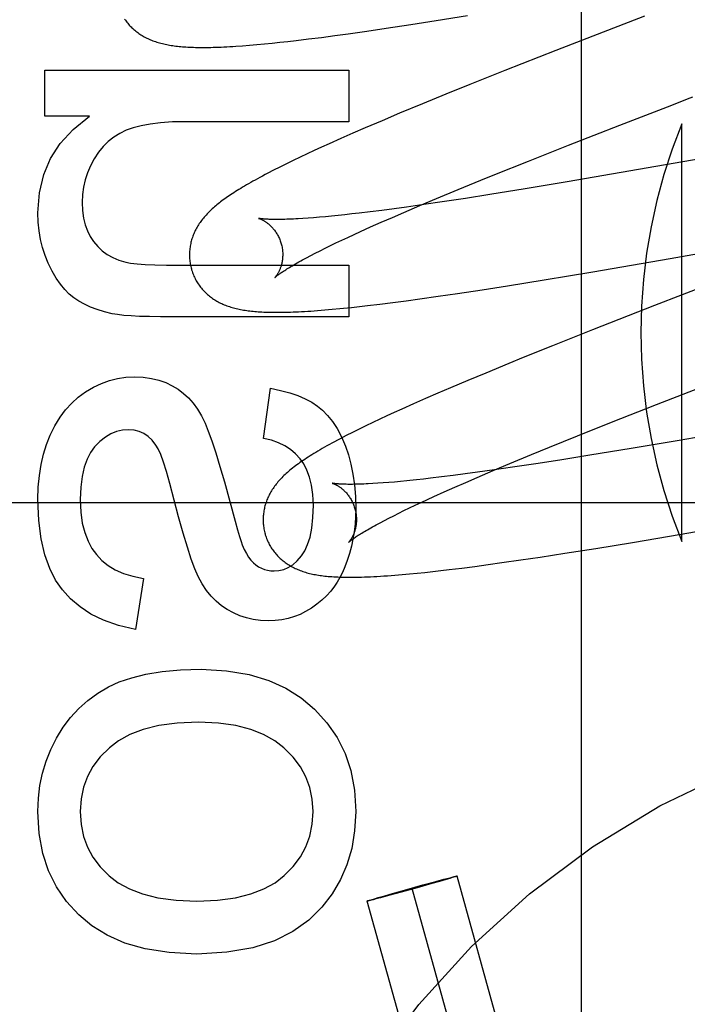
# Model space of a CAD drawing. Header units: inches. Extents: x 0 to 200, y 0 to 129.
# Tile 52 of 94: x 54.446 to 54.589, y 49.415 to 49.626. Entities that reach past the tile are written whole.
import ezdxf

# ---------------------------------------------------------------- set-up
doc = ezdxf.new("R2010")
doc.units = ezdxf.units.IN
doc.header["$LTSCALE"] = 11
doc.header["$MEASUREMENT"] = 0
doc.linetypes.add('HIDDEN', pattern=[0.2, 0.1, -0.1])
doc.layers.add('DEFAULT_2', color=8, linetype='HIDDEN')

msp = doc.modelspace()

# ---------------------------------------------------------------- linework, layer by layer
at = {"layer": 'DEFAULT_2', "color": 8, "linetype": 'HIDDEN'}
for p, q in [((54.56632788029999, 49.2184273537), (54.56632788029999, 49.82323122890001)), ((54.53520898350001, 49.6262235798), (54.5419119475, 49.62730603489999)), ((54.5798827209, 49.62719162), (54.5608581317, 49.6197953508)), ((54.5203729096, 49.6239598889), (54.5244812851, 49.6245644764)), ((54.5244812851, 49.6245644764), (54.5297689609, 49.625369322)), ((54.5297689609, 49.625369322), (54.53520898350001, 49.6262235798)), ((54.5051817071, 49.62194670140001), (54.50786756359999, 49.6222702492)), ((54.50786756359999, 49.6222702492), (54.5106307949, 49.6226198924)), ((54.5106307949, 49.6226198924), (54.5134698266, 49.6229945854)), ((54.5134698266, 49.6229945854), (54.5163818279, 49.6233931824)), ((54.5163818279, 49.6233931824), (54.5203729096, 49.6239598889)), ((54.4937104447, 49.6208185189), (54.4952167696, 49.62093603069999)), ((54.4952167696, 49.62093603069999), (54.4967959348, 49.6210711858)), ((54.4967959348, 49.6210711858), (54.4984101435, 49.6212205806)), ((54.4984101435, 49.6212205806), (54.500048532, 49.6213825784)), ((54.500048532, 49.6213825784), (54.5017218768, 49.6215576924)), ((54.5017218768, 49.6215576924), (54.5034338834, 49.621745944)), ((54.5034338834, 49.621745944), (54.5051817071, 49.62194670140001)), ((54.5608581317, 49.6197953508), (54.5499013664, 49.6154783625)), ((54.4513102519, 49.60570507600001), (54.4513102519, 49.61558916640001)), ((54.4513102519, 49.61558916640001), (54.516508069, 49.61558916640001)), ((54.516508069, 49.61558916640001), (54.516508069, 49.6045386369)), ((54.5499013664, 49.6154783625), (54.5424519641, 49.6125033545)), ((54.5424519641, 49.6125033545), (54.5372779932, 49.6104115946)), ((54.5372779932, 49.6104115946), (54.5322483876, 49.6083532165)), ((54.5322483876, 49.6083532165), (54.5273817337, 49.60633294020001)), ((54.5745433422, 49.6037716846), (54.5857181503, 49.60810828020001)), ((54.4608873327, 49.60570507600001), (54.4513102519, 49.60570507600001)), ((54.5273817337, 49.60633294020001), (54.5236174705, 49.6047469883)), ((54.516508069, 49.6045386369), (54.4815762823, 49.6045386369)), ((54.5236174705, 49.6047469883), (54.5199765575, 49.60318979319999)), ((54.5635498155, 49.5994705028), (54.5745433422, 49.6037716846)), ((54.5878677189, 49.5145196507), (54.5878677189, 49.6040964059)), ((54.5173314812, 49.6020416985), (54.5147631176, 49.6009111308)), ((54.5199765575, 49.60318979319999), (54.5173314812, 49.6020416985)), ((54.6290743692, 49.6030026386), (54.5632767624, 49.5916157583)), ((54.5106564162, 49.5990648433), (54.509081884, 49.5983420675)), ((54.5122715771, 49.5997972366), (54.5106564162, 49.5990648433)), ((54.5147631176, 49.6009111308), (54.5122715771, 49.5997972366)), ((54.5550090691, 49.5960903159), (54.5635498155, 49.5994705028)), ((54.50603905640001, 49.596916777), (54.50455672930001, 49.5962065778)), ((54.50754527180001, 49.5976273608), (54.50603905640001, 49.596916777)), ((54.509081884, 49.5983420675), (54.50754527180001, 49.5976273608)), ((54.5017067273, 49.5948052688), (54.5003838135, 49.5941357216)), ((54.5031052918, 49.5954993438), (54.5017067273, 49.5948052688)), ((54.50455672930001, 49.5962065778), (54.5031052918, 49.5954993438)), ((54.54780057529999, 49.5932000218), (54.5550090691, 49.5960903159)), ((54.5003838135, 49.5941357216), (54.4991486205, 49.5934974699)), ((54.5448030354, 49.5919853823), (54.54780057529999, 49.5932000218)), ((54.539947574, 49.5899985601), (54.5448030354, 49.5919853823)), ((54.5632767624, 49.5916157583), (54.5542930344, 49.5901250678)), ((54.5352861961, 49.5880644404), (54.539947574, 49.5899985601)), ((54.5467131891, 49.588904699), (54.5414958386, 49.5880902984)), ((54.5542930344, 49.5901250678), (54.5467131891, 49.588904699)), ((54.5282839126, 49.5850961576), (54.53171087, 49.5865595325)), ((54.5325956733, 49.5867639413), (54.5288695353, 49.5862383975)), ((54.53171087, 49.5865595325), (54.5352861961, 49.5880644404)), ((54.5364676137, 49.5873298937), (54.5325956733, 49.5867639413)), ((54.5414958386, 49.5880902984), (54.5364676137, 49.5873298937)), ((54.5128059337, 49.5842925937), (54.5114668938, 49.5841654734)), ((54.5141975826, 49.5844324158), (54.5128059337, 49.5842925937)), ((54.5156404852, 49.584584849), (54.5141975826, 49.5844324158)), ((54.5171333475, 49.5847497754), (54.5156404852, 49.584584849)), ((54.5186748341, 49.5849270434), (54.5171333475, 49.5847497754)), ((54.5210752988, 49.5852156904), (54.5186748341, 49.5849270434)), ((54.5235775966, 49.585531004), (54.5210752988, 49.5852156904)), ((54.5261771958, 49.5858721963), (54.5235775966, 49.585531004)), ((54.5258174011, 49.5840280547), (54.5282839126, 49.5850961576)), ((54.5288695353, 49.5862383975), (54.5261771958, 49.5858721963)), ((54.5077791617, 49.5838606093), (54.5066641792, 49.5837843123)), ((54.50895220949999, 49.5839495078), (54.5077791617, 49.5838606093)), ((54.5101818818, 49.5840511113), (54.50895220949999, 49.5839495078)), ((54.5114668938, 49.5841654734), (54.5101818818, 49.5840511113)), ((54.5211700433, 49.5819743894), (54.52344469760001, 49.58298693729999)), ((54.52344469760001, 49.58298693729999), (54.5258174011, 49.5840280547)), ((54.5162681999, 49.5797327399), (54.5176087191, 49.58035505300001)), ((54.5176087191, 49.58035505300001), (54.5189978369, 49.58099215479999)), ((54.5189978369, 49.58099215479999), (54.5211700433, 49.5819743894)), ((54.5853370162, 49.5752024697), (54.61815884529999, 49.58093817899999)), ((54.51141648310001, 49.57740338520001), (54.5125504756, 49.57796046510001)), ((54.5125504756, 49.57796046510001), (54.5137378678, 49.57853482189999)), ((54.5137378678, 49.57853482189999), (54.51497751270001, 49.579125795)), ((54.51497751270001, 49.579125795), (54.5162681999, 49.5797327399)), ((54.50743688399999, 49.5753628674), (54.5083458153, 49.57584299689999)), ((54.5083458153, 49.57584299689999), (54.50931298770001, 49.5763438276)), ((54.50931298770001, 49.5763438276), (54.5103369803, 49.5768642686)), ((54.5103369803, 49.5768642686), (54.51141648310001, 49.57740338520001)), ((54.4803484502, 49.57378151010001), (54.516508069, 49.57378151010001)), ((54.516508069, 49.57378151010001), (54.516508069, 49.56273102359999)), ((54.5687601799, 49.57235603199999), (54.5853370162, 49.5752024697)), ((54.5583638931, 49.57062319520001), (54.5687601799, 49.57235603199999)), ((54.5505150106, 49.56935535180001), (54.5583638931, 49.57062319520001)), ((54.5943791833, 49.5698995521), (54.5820253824, 49.5651039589)), ((54.5356698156, 49.5670974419), (54.5397785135, 49.5676996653)), ((54.5397785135, 49.5676996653), (54.5450692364, 49.56850237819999)), ((54.5450692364, 49.56850237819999), (54.5505150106, 49.56935535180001)), ((54.5204928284, 49.565099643), (54.5231732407, 49.5654194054)), ((54.5231732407, 49.5654194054), (54.5259346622, 49.5657659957)), ((54.5259346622, 49.5657659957), (54.5287704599, 49.5661377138)), ((54.5287704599, 49.5661377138), (54.5316799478, 49.5665336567)), ((54.5316799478, 49.5665336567), (54.5356698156, 49.5670974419)), ((54.50979834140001, 49.56404959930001), (54.5113198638, 49.5641706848)), ((54.5113198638, 49.5641706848), (54.51291057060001, 49.5643091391)), ((54.51291057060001, 49.5643091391), (54.5145478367, 49.5644628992)), ((54.5170511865, 49.5647173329), (54.51875429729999, 49.564902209)), ((54.51875429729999, 49.564902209), (54.5204928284, 49.565099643)), ((54.5820253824, 49.5651039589), (54.5687359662, 49.5598925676)), ((54.516508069, 49.56273102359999), (54.47611243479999, 49.56273102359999)), ((54.5687359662, 49.5598925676), (54.56013046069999, 49.55646981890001)), ((54.56013046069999, 49.55646981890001), (54.553870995, 49.5539463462)), ((54.5508157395, 49.5527017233), (54.5458481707, 49.5506563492)), ((54.553870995, 49.5539463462), (54.5508157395, 49.5527017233)), ((54.5458481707, 49.5506563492), (54.5419967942, 49.5490488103)), ((54.5419967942, 49.5490488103), (54.538263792, 49.54746900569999)), ((54.5824516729, 49.5439013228), (54.5946136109, 49.5486443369)), ((54.4982133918, 49.5365781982), (54.4996867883, 49.5473831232)), ((54.535546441, 49.54630333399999), (54.5329030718, 49.5451546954)), ((54.538263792, 49.54746900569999), (54.535546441, 49.54630333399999)), ((54.5329030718, 49.5451546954), (54.5303371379, 49.5440237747)), ((54.5262343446, 49.54217650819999), (54.52465717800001, 49.5414512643)), ((54.5278492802, 49.5429099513), (54.5262343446, 49.54217650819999)), ((54.5303371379, 49.5440237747), (54.5278492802, 49.5429099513)), ((54.5727706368, 49.54008291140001), (54.5824516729, 49.5439013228)), ((54.52162462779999, 49.5400279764), (54.5201617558, 49.539325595)), ((54.5231205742, 49.5407351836), (54.52162462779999, 49.5400279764)), ((54.52465717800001, 49.5414512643), (54.5231205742, 49.5407351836)), ((54.5655002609, 49.5371782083), (54.5727706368, 49.54008291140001)), ((54.5173102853, 49.5379201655), (54.51594418, 49.53722651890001)), ((54.5187239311, 49.5386234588), (54.5173102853, 49.5379201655)), ((54.5201617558, 49.539325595), (54.5187239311, 49.5386234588)), ((54.60127367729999, 49.5386392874), (54.5872815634, 49.536218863)), ((54.5595002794, 49.534748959), (54.5655002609, 49.5371782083)), ((54.5872815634, 49.536218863), (54.57698886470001, 49.5344761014)), ((54.55563938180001, 49.53316662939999), (54.5595002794, 49.534748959)), ((54.57698886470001, 49.5344761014), (54.5681241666, 49.5330147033)), ((54.5509891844, 49.5312365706), (54.55563938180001, 49.53316662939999)), ((54.5617088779, 49.5319879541), (54.5565464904, 49.5311855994)), ((54.5681241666, 49.5330147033), (54.5617088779, 49.5319879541)), ((54.5440672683, 49.52936554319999), (54.5414091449, 49.52900661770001)), ((54.5440042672, 49.5282746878), (54.5474226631, 49.5297348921)), ((54.54774784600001, 49.5298813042), (54.5440672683, 49.52936554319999)), ((54.5474226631, 49.5297348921), (54.5509891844, 49.5312365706)), ((54.55157439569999, 49.5304374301), (54.54774784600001, 49.5298813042)), ((54.5565464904, 49.5311855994), (54.55157439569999, 49.5304374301)), ((54.4898344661, 49.5272976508), (54.4921452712, 49.5188662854)), ((54.52627254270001, 49.5272859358), (54.5250360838, 49.5271818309)), ((54.5275631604, 49.5274026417), (54.52627254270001, 49.5272859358)), ((54.5289068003, 49.5275319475), (54.5275631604, 49.5274026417)), ((54.5324896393, 49.5279099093), (54.5310189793, 49.5277494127)), ((54.5340087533, 49.5280826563), (54.5324896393, 49.5279099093)), ((54.53637540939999, 49.5283643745), (54.5340087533, 49.5280826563)), ((54.5388436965, 49.5286726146), (54.53637540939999, 49.5283643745)), ((54.5414091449, 49.52900661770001), (54.5388436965, 49.5286726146)), ((54.5415439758, 49.5272089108), (54.5440042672, 49.5282746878)), ((54.5227315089, 49.527011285), (54.5216665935, 49.526944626)), ((54.5238551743, 49.527090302), (54.5227315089, 49.527011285)), ((54.5250360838, 49.5271818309), (54.5238551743, 49.527090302)), ((54.534742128, 49.5241797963), (54.5369086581, 49.5251598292)), ((54.5369086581, 49.5251598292), (54.5391773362, 49.526170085)), ((54.5391773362, 49.526170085), (54.5415439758, 49.5272089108)), ((54.5320196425, 49.5229232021), (54.5333566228, 49.5235441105)), ((54.5333566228, 49.5235441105), (54.534742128, 49.5241797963)), ((54.91652788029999, 49.5228312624), (54.41652788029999, 49.5228312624)), ((54.52718096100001, 49.5205991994), (54.5283118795, 49.5211549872)), ((54.5283118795, 49.5211549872), (54.5294960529, 49.5217280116)), ((54.5294960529, 49.5217280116), (54.530732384, 49.5223176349)), ((54.530732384, 49.5223176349), (54.5320196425, 49.5229232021)), ((54.5232122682, 49.5185634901), (54.52411851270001, 49.51904238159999)), ((54.52411851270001, 49.51904238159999), (54.5250829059, 49.5195419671)), ((54.5250829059, 49.5195419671), (54.5261042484, 49.5200612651)), ((54.5261042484, 49.5200612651), (54.52718096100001, 49.5205991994)), ((54.5877387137, 49.51610567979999), (54.6065971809, 49.51936431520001)), ((54.5773036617, 49.5143512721), (54.5877387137, 49.51610567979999)), ((54.5628122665, 49.5120141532), (54.5693970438, 49.5130586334)), ((54.5693970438, 49.5130586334), (54.5773036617, 49.5143512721)), ((54.5493132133, 49.5100000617), (54.5533421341, 49.5105795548)), ((54.5533421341, 49.5105795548), (54.5574853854, 49.5111959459)), ((54.5574853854, 49.5111959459), (54.5628122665, 49.5120141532)), ((54.5344762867, 49.5081034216), (54.5362118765, 49.5083001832)), ((54.5362118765, 49.5083001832), (54.5379842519, 49.5085093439)), ((54.5379842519, 49.5085093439), (54.54070596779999, 49.5088450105)), ((54.54070596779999, 49.5088450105), (54.5435013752, 49.5092058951)), ((54.5435013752, 49.5092058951), (54.5463710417, 49.509591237)), ((54.5463710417, 49.509591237), (54.5493132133, 49.5100000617)), ((54.4724903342, 49.5066191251), (54.4707713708, 49.49569146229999)), ((54.5263200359, 49.5073151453), (54.5279042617, 49.50744718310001)), ((54.5279042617, 49.50744718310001), (54.5295037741, 49.50759200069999)), ((54.5295037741, 49.50759200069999), (54.5311256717, 49.50774935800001)), ((54.5311256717, 49.50774935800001), (54.5327808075, 49.507919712)), ((54.5327808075, 49.507919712), (54.5344762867, 49.5081034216)), ((54.5289497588, 49.4399443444), (54.5323833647, 49.4408960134)), ((54.5342707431, 49.4411835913), (54.5311722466, 49.4403102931)), ((54.5323833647, 49.4408960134), (54.5351591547, 49.4416522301)), ((54.5359235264, 49.4416565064), (54.5342707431, 49.4411835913)), ((54.5351591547, 49.4416522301), (54.5368504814, 49.4421047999)), ((54.5373380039, 49.44206726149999), (54.5359235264, 49.4416565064)), ((54.5368504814, 49.4421047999), (54.5378362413, 49.4423637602)), ((54.53811972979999, 49.442298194), (54.5373380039, 49.44206726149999)), ((54.5378362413, 49.4423637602), (54.53842437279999, 49.44251533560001)), ((54.53866026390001, 49.4424607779), (54.53811972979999, 49.442298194)), ((54.53842437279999, 49.44251533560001), (54.53881946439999, 49.4426150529)), ((54.53893305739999, 49.4425443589), (54.53866026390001, 49.4424607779)), ((54.53881946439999, 49.4426150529), (54.5390696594, 49.4426767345)), ((54.5391656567, 49.4426169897), (54.53893305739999, 49.4425443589)), ((54.5390696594, 49.4426767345), (54.5392138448, 49.4427114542)), ((54.5392978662, 49.4426591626), (54.5391656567, 49.4426169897)), ((54.5394114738, 49.4426962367), (54.5392978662, 49.4426591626)), ((54.5785363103, 49.3031163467), (54.53969550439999, 49.442806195)), ((54.52278400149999, 49.438187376), (54.524198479, 49.43859813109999)), ((54.5249628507, 49.4386024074), (54.52327152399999, 49.4381498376)), ((54.524198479, 49.43859813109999), (54.52585126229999, 49.4390710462)), ((54.52773864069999, 49.4393586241), (54.5249628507, 49.4386024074)), ((54.52585126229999, 49.4390710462), (54.5289497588, 49.4399443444)), ((54.5311722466, 49.4403102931), (54.52773864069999, 49.4393586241)), ((54.5689018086, 49.3004374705), (54.5300610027, 49.4401273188)), ((54.559267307, 49.29775859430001), (54.520426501, 49.4374484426)), ((54.5207105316, 49.4375584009), (54.5208241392, 49.4375954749)), ((54.5208241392, 49.4375954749), (54.5209563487, 49.4376376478)), ((54.521052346, 49.437577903), (54.5209081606, 49.4375431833)), ((54.5209563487, 49.4376376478), (54.521188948, 49.43771027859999)), ((54.521302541, 49.4376395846), (54.521052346, 49.437577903)), ((54.521188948, 49.43771027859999), (54.5214617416, 49.4377938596)), ((54.5216976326, 49.4377393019), (54.521302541, 49.4376395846)), ((54.5214617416, 49.4377938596), (54.5220022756, 49.43795644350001)), ((54.5222857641, 49.43789087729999), (54.5216976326, 49.4377393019)), ((54.5220022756, 49.43795644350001), (54.52278400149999, 49.438187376)), ((54.52327152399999, 49.4381498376), (54.5222857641, 49.43789087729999))]:
    msp.add_line(p, q, dxfattribs=at)
for points in [[(54.46844112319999, 49.6265413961), (54.4685975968, 49.6263146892), (54.4687590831, 49.6260924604), (54.4689254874, 49.625874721), (54.4690967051, 49.6256614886), (54.4692725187, 49.6254529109), (54.46945271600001, 49.625249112), (54.46963716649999, 49.6250501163), (54.4698256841, 49.624856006), (54.4700182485, 49.6246666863), (54.4702148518, 49.6244820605), (54.4704153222, 49.6243021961), (54.4706193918, 49.6241272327), (54.470827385, 49.6239568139), (54.4710394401, 49.6237907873), (54.4712560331, 49.6236287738), (54.4714777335, 49.6234703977), (54.4717046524, 49.6233156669), (54.4719373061, 49.6231643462), (54.4721752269, 49.6230168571), (54.4724183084, 49.62287335), (54.4726659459, 49.6227342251), (54.4729175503, 49.6225998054), (54.4731728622, 49.6224701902), (54.4734313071, 49.622345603), (54.4736932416, 49.6222257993), (54.4739588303, 49.62211065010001), (54.4742282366, 49.6220000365), (54.4745017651, 49.6218937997), (54.4747793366, 49.62179194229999), (54.4750610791, 49.621694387), (54.4753468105, 49.6216011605), (54.4756363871, 49.6215122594), (54.4759298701, 49.6214276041), (54.4762273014, 49.621347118), (54.4765286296, 49.6212707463), (54.4768337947, 49.6211984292), (54.4771428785, 49.6211300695), (54.4774558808, 49.6210655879), (54.4777729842, 49.6210048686), (54.4780942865, 49.6209478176), (54.4784200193, 49.6208943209), (54.478750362, 49.6208442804), (54.4790855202, 49.6207976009), (54.47942557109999, 49.6207542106), (54.4797710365, 49.62071399), (54.4801223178, 49.6206768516), (54.4804798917, 49.62064271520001), (54.4808442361, 49.6206115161), (54.4812158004, 49.6205832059), (54.4815950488, 49.6205577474), (54.4819824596, 49.6205351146), (54.4823785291, 49.6205152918), (54.4827837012, 49.62049827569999), (54.4831984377, 49.6204840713), (54.4836232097, 49.6204726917), (54.48405843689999, 49.62046415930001), (54.4845047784, 49.6204585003), (54.4849628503, 49.6204557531), (54.4854333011, 49.6204559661), (54.4859168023, 49.6204591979), (54.4864140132, 49.6204655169), (54.4869256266, 49.6204750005), (54.4874523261, 49.62048773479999), (54.4879948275, 49.6205038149), (54.4885538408, 49.6205233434), (54.4891301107, 49.6205464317), (54.4897243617, 49.6205731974), (54.4903373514, 49.6206037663), (54.4909698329, 49.6206382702), (54.4916225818, 49.6206768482), (54.4922963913, 49.6207196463), (54.4937104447, 49.6208185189)], [(54.5857181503, 49.60810828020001), (54.5890783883, 49.60940840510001), (54.590197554, 49.6098412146)], [(54.449836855, 49.5850161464), (54.4501820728, 49.58930911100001), (54.4510944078, 49.593212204), (54.4525443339, 49.5966767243), (54.4546204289, 49.5998487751), (54.4574112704, 49.6028744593), (54.4608873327, 49.60570507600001)], [(54.4815762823, 49.6045386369), (54.4787137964, 49.6044747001), (54.47615644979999, 49.6043086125), (54.4739149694, 49.6040357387), (54.4719571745, 49.60366998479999), (54.4702508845, 49.6032252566), (54.46880682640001, 49.6026969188)], [(54.46880682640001, 49.6026969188), (54.4673995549, 49.6020203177), (54.4661029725, 49.6012158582), (54.4649258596, 49.6002941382), (54.4638418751, 49.5992233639), (54.46282467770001, 49.5979717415), (54.4618830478, 49.5965498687)], [(54.4618830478, 49.5965498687), (54.4610982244, 49.59507210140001), (54.46046207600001, 49.59357676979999), (54.4599778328, 49.5920759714), (54.45963580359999, 49.590533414), (54.4594262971, 49.5889128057), (54.4593525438, 49.5872262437)], [(54.4991486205, 49.5934974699), (54.4985636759, 49.5931902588), (54.4979993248, 49.5928905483), (54.4974548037, 49.5925980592), (54.4969294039, 49.5923125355), (54.4964223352, 49.5920336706), (54.495932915, 49.5917612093), (54.4954602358, 49.5914947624), (54.49500350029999, 49.59123399), (54.4945618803, 49.5909785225), (54.4941346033, 49.590728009), (54.4937208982, 49.5904820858), (54.4933200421, 49.5902404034), (54.4929313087, 49.5900025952), (54.4925540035, 49.5897682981), (54.4921874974, 49.58953717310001), (54.4918310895, 49.5893088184), (54.4914844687, 49.589083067), (54.4911472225, 49.5888596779), (54.4908190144, 49.5886384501), (54.4904995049, 49.5884191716), (54.4901883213, 49.5882015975), (54.4898851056, 49.5879854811), (54.4895895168, 49.5877705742), (54.4893012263, 49.58755662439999), (54.4890198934, 49.5873433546), (54.4887451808, 49.5871304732), (54.4884768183, 49.586917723), (54.48821446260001, 49.58670477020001), (54.4879580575, 49.5864914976), (54.4877074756, 49.5862777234)], [(54.4593525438, 49.5872262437), (54.4594383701, 49.5854774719), (54.4596581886, 49.5838769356), (54.4600172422, 49.5824303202), (54.46049980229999, 49.581120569), (54.46109014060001, 49.57993062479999), (54.4617934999, 49.5788661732)], [(54.4520469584, 49.574211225), (54.4513899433, 49.5758381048), (54.45084631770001, 49.5775299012), (54.45041413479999, 49.5792822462), (54.4500992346, 49.5811082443), (54.44990745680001, 49.5830210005), (54.449836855, 49.5850161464)], [(54.4877074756, 49.5862777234), (54.4874625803, 49.5860632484), (54.4872232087, 49.5858478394), (54.4869893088, 49.5856313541), (54.4867607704, 49.5854135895), (54.4865376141, 49.58519446), (54.48631979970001, 49.5849738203), (54.4861074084, 49.5847516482), (54.4859005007, 49.5845279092), (54.4856990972, 49.5843025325), (54.4855031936, 49.5840754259), (54.4853129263, 49.58384667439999), (54.4851284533, 49.58361641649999), (54.484949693, 49.5833845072), (54.48477670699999, 49.5831509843), (54.4846093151, 49.5829155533), (54.4844474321, 49.5826780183), (54.48429099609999, 49.582438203), (54.4841398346, 49.5821957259), (54.4839943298, 49.58195108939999), (54.4838546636, 49.5817045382), (54.4837211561, 49.5814566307), (54.4835941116, 49.5812080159), (54.4834735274, 49.5809588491), (54.4833595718, 49.5807097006), (54.4832519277, 49.580460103), (54.4831504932, 49.5802099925), (54.4830549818, 49.5799587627), (54.4829651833, 49.5797058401), (54.48288106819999, 49.5794510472), (54.48280255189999, 49.5791939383), (54.4827297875, 49.57893476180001), (54.4826628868, 49.57867366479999), (54.4826019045, 49.5784105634), (54.4825469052, 49.57814538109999), (54.4824980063, 49.5778782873), (54.4824553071, 49.5776093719), (54.48241892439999, 49.57733884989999), (54.4823889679, 49.5770669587), (54.4823655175, 49.5767937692), (54.48234864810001, 49.576519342), (54.482338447, 49.5762439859), (54.4823349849, 49.5759680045), (54.4823383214, 49.5756915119), (54.48234851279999, 49.5754146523), (54.4823655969, 49.5751376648), (54.48238960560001, 49.5748607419), (54.4824205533, 49.5745841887), (54.4824584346, 49.5743083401), (54.4825032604, 49.5740333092), (54.48255503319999, 49.57375920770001), (54.4826137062, 49.5734863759), (54.4826792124, 49.5732151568), (54.4827408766, 49.5729837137)], [(54.4971693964, 49.58380667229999), (54.4971565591, 49.5838094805), (54.49714590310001, 49.5838119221), (54.4971509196, 49.583810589), (54.4971657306, 49.5838065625), (54.4971882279, 49.58380012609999), (54.4972180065, 49.5837911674), (54.4972548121, 49.5837795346), (54.4972984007, 49.5837650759), (54.4973483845, 49.5837476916), (54.49740442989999, 49.5837272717), (54.49746617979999, 49.5837037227), (54.49753328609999, 49.5836769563), (54.4976054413, 49.5836468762), (54.4976822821, 49.5836134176), (54.49776367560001, 49.5835764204), (54.4978494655, 49.58353573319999), (54.49793938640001, 49.5834912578), (54.4980332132, 49.5834428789), (54.49813069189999, 49.5833904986), (54.4982315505, 49.5833340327), (54.49833563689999, 49.5832733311), (54.498442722, 49.583208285), (54.4985527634, 49.58313866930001), (54.49866571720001, 49.58306424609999), (54.4987813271, 49.58298490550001), (54.4988993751, 49.5829005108), (54.4990196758, 49.5828108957), (54.4991419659, 49.5827159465), (54.4992662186, 49.5826153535), (54.4993923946, 49.5825087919), (54.4995201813, 49.5823961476), (54.4996493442, 49.5822772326), (54.4997795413, 49.582151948), (54.4999104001, 49.5820202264), (54.500041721, 49.5818818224), (54.5001733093, 49.5817364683), (54.5003046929, 49.5815841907), (54.5004354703, 49.5814249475), (54.5005651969, 49.5812587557), (54.5006934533, 49.5810856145), (54.500819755, 49.58090564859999), (54.5009436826, 49.58071892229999), (54.5010646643, 49.5805257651), (54.5011821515, 49.5803265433), (54.5012957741, 49.5801213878), (54.5014051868, 49.579910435), (54.5015098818, 49.5796941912), (54.5016093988, 49.5794731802), (54.5017034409, 49.5792476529), (54.5017917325, 49.5790178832), (54.50187392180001, 49.5787844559), (54.50194967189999, 49.5785480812), (54.5020098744, 49.57834148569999)], [(54.5066641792, 49.5837843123), (54.5056087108, 49.5837204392), (54.5051037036, 49.58369308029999), (54.5046140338, 49.58366871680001), (54.5041398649, 49.5836473), (54.5036813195, 49.5836287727), (54.5032385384, 49.5836130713), (54.50281163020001, 49.5836001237), (54.5024006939, 49.5835898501), (54.50200580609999, 49.5835821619), (54.50162702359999, 49.58357696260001), (54.50126439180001, 49.5835741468), (54.5009179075, 49.5835736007), (54.5005875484, 49.5835752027), (54.5002733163, 49.5835788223), (54.4999751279, 49.5835843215), (54.4996931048, 49.5835915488), (54.4994272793, 49.5836003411), (54.4991776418, 49.5836105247), (54.498944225, 49.5836219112), (54.4987267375, 49.5836343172), (54.4985250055, 49.5836475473), (54.49833865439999, 49.5836614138), (54.4981673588, 49.5836757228), (54.4980108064, 49.5836902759), (54.4978686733, 49.5837048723), (54.4977406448, 49.58371930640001), (54.4976264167, 49.58373336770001), (54.49752557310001, 49.583746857), (54.4974377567, 49.5837595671), (54.4973624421, 49.5837713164), (54.4972991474, 49.58378192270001), (54.4972473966, 49.5837912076), (54.49720676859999, 49.5837989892), (54.497176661, 49.5838051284), (54.4971693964, 49.58380667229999)], [(54.4617934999, 49.5788661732), (54.4626782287, 49.5778050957), (54.46365582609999, 49.5768777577), (54.4647148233, 49.5760886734), (54.4658896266, 49.5754243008), (54.46721464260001, 49.5748710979), (54.4686784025, 49.5744335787)], [(54.5020098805, 49.5783414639), (54.5020656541, 49.57813069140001), (54.5021227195, 49.5778890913), (54.50217274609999, 49.57764669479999), (54.5022156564, 49.5774042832), (54.50225145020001, 49.5771625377), (54.502280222, 49.5769218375), (54.5023020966, 49.57668255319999), (54.5023171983, 49.57644537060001), (54.5023257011, 49.5762109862), (54.5023278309, 49.5759796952), (54.5023238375, 49.5757518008), (54.5023140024, 49.5755279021), (54.50229864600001, 49.5753085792), (54.5022780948, 49.5750941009), (54.5022526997, 49.5748848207), (54.5022228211, 49.5746809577), (54.50218883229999, 49.5744827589), (54.5021510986, 49.57429039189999), (54.50211001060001, 49.5741041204), (54.5020658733, 49.5739238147), (54.5020189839, 49.5737493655), (54.5019696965, 49.5735809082), (54.5019183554, 49.5734185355), (54.5018652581, 49.5732622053), (54.5018107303, 49.5731119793), (54.5017549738, 49.5729676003), (54.5016981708, 49.572828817), (54.5016406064, 49.5726956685), (54.50158252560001, 49.5725681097), (54.5015241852, 49.5724461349), (54.50146586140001, 49.5723297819), (54.5014077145, 49.5722188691), (54.5013498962, 49.5721132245), (54.50129266, 49.5720128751), (54.5012362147, 49.5719177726), (54.5011808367, 49.5718279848), (54.5011267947, 49.5717435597), (54.5010743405, 49.5716645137), (54.5010237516, 49.57159089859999), (54.5009752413, 49.57152266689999), (54.5009290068, 49.5714597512), (54.50088539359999, 49.57140228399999), (54.5008447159, 49.5713503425), (54.5008073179, 49.571304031), (54.5007735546, 49.5712634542), (54.5007437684, 49.57122868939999), (54.5007183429, 49.5711998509), (54.50069756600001, 49.57117693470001), (54.5006817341, 49.571159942), (54.5006712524, 49.5711489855), (54.5006665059, 49.5711441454)], [(54.4575721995, 49.5667828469), (54.4565800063, 49.5675750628), (54.4556133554, 49.5685396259), (54.45466944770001, 49.569670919), (54.4537566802, 49.57098579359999), (54.4528834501, 49.5725011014), (54.4520469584, 49.574211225)], [(54.4686784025, 49.5744335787), (54.4697258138, 49.57423542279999), (54.4711187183, 49.5740728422), (54.4728444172, 49.5739456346), (54.4749410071, 49.5738544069), (54.4774465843, 49.5737997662), (54.4803484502, 49.57378151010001)], [(54.5006679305, 49.5711455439), (54.5006759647, 49.5711532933), (54.50069113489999, 49.571167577), (54.5007140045, 49.571188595), (54.5007450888, 49.5712164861), (54.5007849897, 49.5712514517), (54.5008341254, 49.5712935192), (54.500892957, 49.571342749), (54.500961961, 49.5713992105), (54.5010416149, 49.5714629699), (54.5011323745, 49.5715340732), (54.5012347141, 49.5716125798), (54.50134906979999, 49.57169851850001), (54.5014759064, 49.57179194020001), (54.5016156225, 49.57189284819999), (54.5017686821, 49.572001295), (54.5019353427, 49.5721171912), (54.5021159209, 49.5722404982), (54.5023106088, 49.572371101), (54.5025195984, 49.5725088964), (54.50274308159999, 49.5726537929), (54.5029812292, 49.5728056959), (54.5032341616, 49.5729644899), (54.5035019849, 49.5731300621), (54.5037847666, 49.5733022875), (54.5040825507, 49.57348103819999), (54.5043953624, 49.5736661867), (54.5047231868, 49.573857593), (54.5050660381, 49.5740551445), (54.505423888, 49.574258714), (54.5057967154, 49.5744681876), (54.5061844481, 49.5746834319), (54.5065870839, 49.5749043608), (54.5070045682, 49.5751308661), (54.50743688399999, 49.5753628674)], [(54.4827408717, 49.5729837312), (54.4828069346, 49.5727556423), (54.4828912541, 49.5724880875), (54.4829823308, 49.5722227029), (54.4830800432, 49.5719598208), (54.4831842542, 49.5716997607), (54.4832949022, 49.5714426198), (54.4834119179, 49.5711884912), (54.4835351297, 49.5709376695), (54.4836643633, 49.5706904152), (54.4837994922, 49.5704468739), (54.4839403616, 49.5702072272), (54.48408684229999, 49.5699715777), (54.4842388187, 49.5697399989), (54.48439607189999, 49.5695127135), (54.4845583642, 49.569289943), (54.4847256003, 49.5690716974), (54.4848976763, 49.5688579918), (54.4850743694, 49.5686489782), (54.4852554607, 49.568444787), (54.4854408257, 49.5682454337), (54.4856302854, 49.5680509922), (54.4858238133, 49.5678613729), (54.48602139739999, 49.5676764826), (54.4862228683, 49.5674963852), (54.4864279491, 49.5673212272), (54.486636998, 49.56715062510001), (54.4868501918, 49.5669843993), (54.4870679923, 49.5668221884), (54.4872909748, 49.566663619), (54.4875192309, 49.566508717), (54.4877532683, 49.5663572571), (54.4879925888, 49.566209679), (54.48823705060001, 49.566066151), (54.4884860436, 49.5659270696), (54.48873894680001, 49.5657927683), (54.4889955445, 49.56566331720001), (54.4892552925, 49.5655389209), (54.4895185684, 49.5654193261), (54.4897855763, 49.5653043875), (54.4900564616, 49.5651939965), (54.4903315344, 49.5650879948), (54.4906106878, 49.5649863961), (54.4908940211, 49.5648891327), (54.4911813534, 49.5647962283), (54.4914725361, 49.56470767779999), (54.4917676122, 49.5646234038), (54.49206659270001, 49.5645433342), (54.4923694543, 49.5644674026), (54.4926761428, 49.56439554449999), (54.4929867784, 49.56432765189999), (54.4933013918, 49.5642636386), (54.493620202, 49.564203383), (54.49394335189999, 49.5641467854), (54.4942710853, 49.5640937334), (54.4946035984, 49.5640441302), (54.4949411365, 49.5639978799), (54.49528382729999, 49.5639549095), (54.49563219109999, 49.5639151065), (54.4959866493, 49.5638783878), (54.49634766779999, 49.56384468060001), (54.4967157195, 49.5638139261), (54.4970912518, 49.5637860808), (54.4974747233, 49.5637611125), (54.4978666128, 49.5637389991), (54.49826741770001, 49.5637197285), (54.4986775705, 49.563703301), (54.4990974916, 49.56368972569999), (54.4995277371, 49.5636790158), (54.4999687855, 49.5636711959), (54.5004213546, 49.5636662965), (54.5008861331, 49.5636643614), (54.5013638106, 49.5636654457), (54.5018551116, 49.5636696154), (54.5023607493, 49.5636769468), (54.5028814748, 49.5636875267), (54.50341803, 49.56370145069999), (54.50397123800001, 49.5637188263), (54.5045417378, 49.5637397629), (54.50513032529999, 49.5637643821), (54.5057374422, 49.5637927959), (54.5063636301, 49.563825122), (54.5070093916, 49.5638614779), (54.5076752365, 49.5639019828), (54.5083616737, 49.5639467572), (54.50979834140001, 49.56404959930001)], [(54.4657888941, 49.5633566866), (54.46410489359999, 49.5637630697), (54.4625498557, 49.564239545), (54.4611267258, 49.56479008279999), (54.45982666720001, 49.5654027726), (54.45864084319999, 49.5660657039), (54.4575721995, 49.5667828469)], [(54.47611243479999, 49.56273102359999), (54.473745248, 49.5627486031), (54.4716449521, 49.5628010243), (54.4698192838, 49.5628884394), (54.4682450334, 49.5630103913), (54.4668989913, 49.5631664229), (54.4657888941, 49.5633566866)], [(54.5145478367, 49.5644628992), (54.5153761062, 49.5645446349), (54.5170511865, 49.5647173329)], [(54.46002784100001, 49.54658504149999), (54.4617641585, 49.5476125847), (54.4634944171, 49.5484394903), (54.46521176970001, 49.5490596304), (54.4669367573, 49.5494913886), (54.4686899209, 49.5497531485), (54.4704644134, 49.5498387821)], [(54.4704644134, 49.5498387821), (54.4724037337, 49.5497426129), (54.4741844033, 49.5495018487), (54.4757955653, 49.5491120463), (54.4772697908, 49.5485865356), (54.4786396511, 49.54793864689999), (54.4798942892, 49.5471639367)], [(54.4525025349, 49.5373036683), (54.4535051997, 49.5393486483), (54.4546051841, 49.54118020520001), (54.4557993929, 49.54278503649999), (54.4570971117, 49.5442030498), (54.45850762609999, 49.5454741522), (54.46002784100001, 49.54658504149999)], [(54.4798942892, 49.5471639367), (54.4810420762, 49.5462958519), (54.4821171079, 49.5452975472), (54.4831193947, 49.5441758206), (54.4840489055, 49.5429102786), (54.4849056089, 49.5414805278), (54.4856895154, 49.5398933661)], [(54.4996867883, 49.5473831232), (54.5018528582, 49.5469355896), (54.5038176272, 49.54641062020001), (54.5055753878, 49.5458056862), (54.5071432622, 49.54512837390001), (54.50853837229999, 49.5443862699), (54.5097550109, 49.54357684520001)], [(54.5097550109, 49.54357684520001), (54.51087423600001, 49.5426719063), (54.5119522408, 49.5415651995), (54.5129940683, 49.54026539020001), (54.5139845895, 49.5387464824), (54.514908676, 49.5369824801), (54.5157713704, 49.5349820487)], [(54.469297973, 49.538481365), (54.4679649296, 49.5383861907), (54.4666899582, 49.5380964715), (54.4654842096, 49.5376243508), (54.4643142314, 49.5369333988), (54.4631465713, 49.5359871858), (54.46199238, 49.5347978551)], [(54.475163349, 49.5352085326), (54.4743557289, 49.5362378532), (54.4734901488, 49.53706551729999), (54.47257599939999, 49.5376839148), (54.4715851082, 49.5381158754), (54.4704893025, 49.5383842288), (54.469297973, 49.538481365)], [(54.4856895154, 49.5398933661), (54.48638143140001, 49.538198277), (54.48714255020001, 49.5360890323), (54.4879739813, 49.5335620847), (54.4888723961, 49.5306280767), (54.4898344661, 49.5272976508)], [(54.449836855, 49.5235632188), (54.4499284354, 49.5262010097), (54.4501663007, 49.5286936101), (54.4505553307, 49.5310352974), (54.45108088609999, 49.53324323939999), (54.4517283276, 49.5353346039), (54.4525025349, 49.5373036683)], [(54.50605289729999, 49.5322657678), (54.50507057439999, 49.5333456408), (54.5039695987, 49.5342811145), (54.5027603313, 49.5350722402), (54.5014116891, 49.5357188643), (54.4998925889, 49.5362208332), (54.4982133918, 49.5365781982)], [(54.51594418, 49.53722651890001), (54.5152875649, 49.53688760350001), (54.5146516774, 49.5365556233), (54.5140397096, 49.53623236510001), (54.5134499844, 49.5359170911), (54.51288231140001, 49.53560984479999), (54.5123353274, 49.5353100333), (54.511808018, 49.5350172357), (54.51129937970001, 49.5347310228), (54.5108084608, 49.5344509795), (54.5103343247, 49.53417668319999), (54.5098760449, 49.5339077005), (54.50943286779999, 49.533643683), (54.5090040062, 49.5333842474), (54.5085888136, 49.53312908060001), (54.50818664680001, 49.5328778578), (54.50779684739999, 49.5326302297), (54.5074188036, 49.5323858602), (54.5070518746, 49.5321443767), (54.5066954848, 49.53190543), (54.50634897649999, 49.5316685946), (54.50601165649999, 49.5314333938), (54.50568321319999, 49.5311995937), (54.5053631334, 49.5309667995), (54.5050513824, 49.5307349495), (54.5047477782, 49.5305038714), (54.5044521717, 49.5302734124), (54.5041643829, 49.5300433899), (54.50388426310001, 49.52981364), (54.5036116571, 49.5295839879)], [(54.46199238, 49.5347978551), (54.4611241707, 49.5336240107), (54.4603885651, 49.5321801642), (54.4597761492, 49.530479), (54.4593151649, 49.52848246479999), (54.4590338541, 49.5261525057), (54.458922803, 49.523501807)], [(54.4781244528, 49.5269612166), (54.477400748, 49.5295101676), (54.47675251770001, 49.53155223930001), (54.47616853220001, 49.53315335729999), (54.47563756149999, 49.5343794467), (54.475163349, 49.5352085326)], [(54.5157713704, 49.5349820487), (54.5164100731, 49.5331368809), (54.516945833, 49.5311384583), (54.517383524, 49.5289914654), (54.51770852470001, 49.526681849), (54.51790621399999, 49.5241955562), (54.5179814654, 49.5215372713)], [(54.5088955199, 49.5223353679), (54.5087854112, 49.5245891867), (54.5085187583, 49.52659250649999), (54.5080851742, 49.5283350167), (54.5075158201, 49.5298476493), (54.5068418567, 49.5311613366), (54.50605289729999, 49.5322657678)], [(54.5036116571, 49.5295839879), (54.50334637, 49.5293542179), (54.50308810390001, 49.5291240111), (54.5028370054, 49.5288934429), (54.5025926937, 49.5286621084), (54.50235634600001, 49.5284311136), (54.5021288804, 49.5282014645), (54.5019101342, 49.527973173), (54.5017007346, 49.5277471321), (54.5014991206, 49.5275218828), (54.5013044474, 49.5272966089), (54.5011158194, 49.5270703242), (54.500932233, 49.5268417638), (54.50075379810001, 49.5266109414), (54.5005802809, 49.5263774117), (54.50041192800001, 49.52614135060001), (54.5002488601, 49.5259027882), (54.5000912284, 49.5256618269), (54.4999391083, 49.52541847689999), (54.4997928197, 49.5251731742), (54.499652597, 49.52492629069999), (54.4995186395, 49.52467820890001), (54.4993911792, 49.5244294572), (54.4992701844, 49.52418013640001), (54.49915577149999, 49.5239306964), (54.4990476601, 49.5236807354), (54.4989457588, 49.52343020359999), (54.4988497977, 49.5231785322), (54.4987595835, 49.5229251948), (54.4986750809, 49.5226700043), (54.4985962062, 49.522412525), (54.4985231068, 49.5221529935), (54.49845589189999, 49.5218915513), (54.4983946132, 49.5216281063), (54.4983393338, 49.5213625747), (54.49829016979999, 49.5210951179), (54.4982472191, 49.5208258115), (54.4982106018, 49.5205548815), (54.4981804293, 49.5202825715), (54.4981567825, 49.520008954), (54.498139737, 49.5197340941), (54.4981293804, 49.51945829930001), (54.4981257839, 49.5191818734), (54.4981290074, 49.5189049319), (54.4981391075, 49.5186276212), (54.4981561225, 49.5183501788), (54.4981800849, 49.51807279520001), (54.49821100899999, 49.5177957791), (54.4982488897, 49.51751946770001), (54.498293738, 49.5172439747), (54.4983455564, 49.51696941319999), (54.4984042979, 49.5166961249), (54.4984698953, 49.5164244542), (54.4985316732, 49.516192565)], [(54.5310189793, 49.5277494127), (54.5295981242, 49.52760131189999), (54.5289068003, 49.5275319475)], [(54.4842161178, 49.5070488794), (54.4835063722, 49.508681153), (54.48272927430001, 49.5107676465), (54.481886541, 49.5132913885), (54.4809730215, 49.5163032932), (54.4799835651, 49.5198542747), (54.4781244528, 49.5269612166)], [(54.5129486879, 49.52701803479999), (54.51294329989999, 49.5270192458), (54.5129353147, 49.5270211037), (54.5129449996, 49.5270185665), (54.5129618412, 49.5270139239), (54.51298619, 49.5270068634), (54.5130176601, 49.5269972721), (54.5130559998, 49.5269850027), (54.5131009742, 49.5269699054), (54.5131521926, 49.5269518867), (54.5132093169, 49.5269308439), (54.51327200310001, 49.5269066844), (54.5133399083, 49.5268793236), (54.5134127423, 49.5268486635), (54.5134901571, 49.5268146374), (54.5135720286, 49.5267770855), (54.5136582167, 49.5267358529), (54.5137484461, 49.5266908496), (54.5138424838, 49.5266419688), (54.5139400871, 49.5265891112), (54.5140409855, 49.5265321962), (54.5141450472, 49.5264710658), (54.5142520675, 49.5264055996), (54.5143619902, 49.5263355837), (54.514474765, 49.5262607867), (54.5145901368, 49.52618110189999), (54.5147078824, 49.5260964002), (54.5148278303, 49.5260065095), (54.5149497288, 49.5259113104), (54.5150735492, 49.5258104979), (54.515199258, 49.5257037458), (54.5153265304, 49.5255909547), (54.51545511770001, 49.5254719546), (54.515584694, 49.5253466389), (54.5157148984, 49.5252149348), (54.5158455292, 49.52507660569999), (54.5159763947, 49.52493138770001), (54.5161070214, 49.5247793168), (54.5162370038, 49.524620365), (54.5163659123, 49.5244545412), (54.516493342, 49.5242818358), (54.5166188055, 49.5241023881), (54.5167418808, 49.523916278), (54.5168620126, 49.5237238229), (54.51697866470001, 49.52352538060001), (54.5170914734, 49.5233210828), (54.51720010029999, 49.5231110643), (54.5173040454, 49.5228958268), (54.5174028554, 49.52267589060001), (54.5174962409, 49.5224514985), (54.51758393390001, 49.5222229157), (54.517665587, 49.5219907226), (54.51774086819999, 49.5217556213), (54.5178006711, 49.5215503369)], [(54.5216665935, 49.526944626), (54.5206617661, 49.5268900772), (54.5201822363, 49.5268672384), (54.5197181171, 49.52684728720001), (54.519269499, 49.5268301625), (54.5188364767, 49.5268157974), (54.5184191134, 49.5268041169), (54.5180174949, 49.52679504), (54.5176316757, 49.5267884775), (54.5172617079, 49.5267843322), (54.5169076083, 49.526782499), (54.5165694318, 49.5267828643), (54.5162471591, 49.5267853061), (54.51594090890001, 49.5267896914), (54.5156507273, 49.5267958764), (54.5153766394, 49.526803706), (54.51511865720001, 49.526813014), (54.5148766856, 49.5268236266), (54.5146506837, 49.52683535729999), (54.5144403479, 49.5268480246), (54.5142454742, 49.5268614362), (54.5140656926, 49.5268754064), (54.51390066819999, 49.5268897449), (54.513750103, 49.5269042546), (54.5136136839, 49.5269187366), (54.51349109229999, 49.5269329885), (54.5133820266, 49.5269468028), (54.5132860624, 49.5269599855), (54.5132028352, 49.52697233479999), (54.5131318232, 49.52698367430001), (54.5130725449, 49.5269938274), (54.5130245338, 49.5270026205), (54.5129873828, 49.5270098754), (54.51296048, 49.5270154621), (54.5129486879, 49.52701803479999)], [(54.45509781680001, 49.5041484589), (54.45363186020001, 49.5062239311), (54.4523815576, 49.5087380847), (54.45132816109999, 49.51166706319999), (54.4505279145, 49.5150824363), (54.4500370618, 49.5190557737), (54.449836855, 49.5235632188)], [(54.458922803, 49.523501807), (54.4590537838, 49.5208525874), (54.4593768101, 49.5184921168), (54.4599023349, 49.5164343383), (54.4605989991, 49.5146374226), (54.4614354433, 49.5130595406), (54.4624221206, 49.5117146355)], [(54.5063741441, 49.5114724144), (54.5070736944, 49.51251830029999), (54.5076714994, 49.5138533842), (54.5081769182, 49.515462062), (54.50856187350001, 49.5173911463), (54.5087982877, 49.5196874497), (54.5088955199, 49.5223353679)], [(54.5178006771, 49.5215503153), (54.5178561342, 49.5213408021), (54.5179130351, 49.5211001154), (54.5179630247, 49.5208582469), (54.51800597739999, 49.5206160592), (54.51804185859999, 49.5203742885), (54.5180707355, 49.5201333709), (54.5180927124, 49.5198937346), (54.5181078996, 49.5196561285), (54.5181164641, 49.519421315), (54.5181186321, 49.5191896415), (54.5181146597, 49.5189614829), (54.5181048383, 49.5187374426), (54.5180895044, 49.51851817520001), (54.5180689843, 49.5183038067), (54.5180436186, 49.5180945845), (54.5180137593, 49.5178906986), (54.5179797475, 49.5176922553), (54.5179419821, 49.51749966), (54.5179008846, 49.517313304), (54.5178568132, 49.5171332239), (54.5178101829, 49.5169596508), (54.5177612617, 49.5167922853), (54.51771035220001, 49.5166310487), (54.5176576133, 49.5164754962), (54.51760314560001, 49.5163251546), (54.5175472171, 49.5161800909), (54.517489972, 49.5160400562), (54.5174318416, 49.5159055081), (54.5173732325, 49.515776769), (54.5173144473, 49.5156538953), (54.51725588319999, 49.5155371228), (54.51719768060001, 49.5154261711), (54.5171400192, 49.5153208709), (54.5170831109, 49.5152211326), (54.5170271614, 49.51512687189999), (54.5169723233, 49.5150379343), (54.5169187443, 49.51495418), (54.5168666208, 49.5148755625), (54.5168161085, 49.5148019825), (54.5167674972, 49.5147335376), (54.5167210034, 49.5146702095), (54.5166770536, 49.51461225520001), (54.5166360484, 49.5145598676), (54.5165983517, 49.5145131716), (54.51656436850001, 49.514472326), (54.5165344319, 49.5144373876), (54.5165089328, 49.5144084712), (54.5164881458, 49.5143855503), (54.5164723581, 49.5143686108), (54.5164619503, 49.5143577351), (54.5164572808, 49.514352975)], [(54.5179814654, 49.5215372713), (54.5179418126, 49.5198723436), (54.5178275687, 49.5182366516), (54.5176383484, 49.51663182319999), (54.51737530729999, 49.51505297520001), (54.5170396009, 49.5134952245), (54.516630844, 49.51196019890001)], [(54.4921452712, 49.5188662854), (54.4926555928, 49.51705388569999), (54.4930783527, 49.51560350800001), (54.4934137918, 49.51451886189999), (54.4936618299, 49.5137987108)], [(54.5164587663, 49.5143544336), (54.5164668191, 49.5143621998), (54.51648197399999, 49.514376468), (54.5165047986, 49.5143974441), (54.51653582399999, 49.5144252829), (54.51657567, 49.51446020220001), (54.5166247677, 49.5145022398), (54.5166836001, 49.5145514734), (54.5167526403, 49.51460796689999), (54.5168323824, 49.5146717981), (54.5169232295, 49.5147429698), (54.5170256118, 49.5148215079), (54.5171399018, 49.5149073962), (54.5172664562, 49.5150006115), (54.51740570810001, 49.5151011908), (54.5175580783, 49.5152091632), (54.5177239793, 49.5153245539), (54.5179039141, 49.51544745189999), (54.51809806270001, 49.5155777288), (54.518306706, 49.5157153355), (54.5185299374, 49.5158601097), (54.5187678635, 49.516011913), (54.5190205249, 49.516170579), (54.51928790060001, 49.5163359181), (54.519570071, 49.5165078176), (54.5198670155, 49.5166861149), (54.5201788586, 49.5168707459), (54.5205056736, 49.5170616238), (54.5208474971, 49.5172586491), (54.5212043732, 49.5174617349), (54.5215762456, 49.5176707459), (54.52196304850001, 49.51788555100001), (54.52236471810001, 49.5181060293), (54.5227811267, 49.5183320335), (54.5232122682, 49.5185634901)], [(54.4985316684, 49.5161925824), (54.4985973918, 49.51596562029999), (54.4986813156, 49.5156991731), (54.4987719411, 49.5154348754), (54.4988691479, 49.5151730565), (54.4989728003, 49.5149140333), (54.499082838, 49.5146579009), (54.4991991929, 49.5144047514), (54.4993216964, 49.5141548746), (54.4994501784, 49.5139085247), (54.4995845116, 49.51366585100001), (54.4997245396, 49.5134270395), (54.4998701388, 49.5131921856), (54.5000211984, 49.51296135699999), (54.5001775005, 49.5127347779), (54.5003388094, 49.5125126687), (54.5005050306, 49.5122950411), (54.50067605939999, 49.5120819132), (54.50085167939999, 49.5118734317), (54.5010316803, 49.5116697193), (54.5012159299, 49.5114708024), (54.5014042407, 49.5112767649), (54.5015965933, 49.5110875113), (54.5017929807, 49.5109029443), (54.50199323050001, 49.51072313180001), (54.5021970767, 49.5105482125), (54.5024048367, 49.5103778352), (54.5026166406, 49.5102118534), (54.5028329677, 49.5100498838), (54.5030543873, 49.5098915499), (54.5032810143, 49.5097368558), (54.5035133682, 49.5095855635), (54.50375098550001, 49.509438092), (54.503993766, 49.5092945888), (54.50424110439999, 49.5091554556), (54.5044924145, 49.50902101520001), (54.50474743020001, 49.508891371), (54.5050055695, 49.5087667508), (54.505267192, 49.5086469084), (54.5055324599, 49.5085317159), (54.5058015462, 49.5084210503), (54.5060747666, 49.50831474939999), (54.5063520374, 49.50821281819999), (54.5066334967, 49.5081151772), (54.50691892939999, 49.50802186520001), (54.5072081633, 49.507932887), (54.5075012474, 49.5078481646), (54.50779816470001, 49.5077676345), (54.5080989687, 49.507691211), (54.5084036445, 49.5076188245), (54.50871242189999, 49.5075503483), (54.5090254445, 49.5074856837), (54.5093430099, 49.5074247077), (54.5096653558, 49.5073673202), (54.5099928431, 49.5073134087), (54.5103257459, 49.50726288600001), (54.5106645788, 49.5072156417), (54.51100965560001, 49.5071716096), (54.511361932, 49.5071306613), (54.5117222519, 49.5070927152), (54.512091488, 49.507057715), (54.5124705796, 49.5070256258), (54.5128604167, 49.5069964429), (54.5132620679, 49.5069701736), (54.5136761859, 49.5069468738), (54.5141037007, 49.5069265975), (54.51454498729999, 49.5069094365), (54.5150005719, 49.5068954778), (54.515470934, 49.5068848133), (54.5159565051, 49.50687753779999), (54.5164579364, 49.5068737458), (54.5169756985, 49.5068735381), (54.5175107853, 49.506877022), (54.518064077, 49.5068843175), (54.5186365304, 49.5068955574), (54.5192291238, 49.5069108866), (54.5198428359, 49.506930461), (54.52047882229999, 49.5069544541), (54.5211376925, 49.5069830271), (54.5218211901, 49.5070164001), (54.5225270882, 49.5070545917), (54.52325437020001, 49.5070976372), (54.5240001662, 49.5071454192), (54.5247617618, 49.5071977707), (54.5263200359, 49.5073151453)], [(54.4936618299, 49.5137987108), (54.4940865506, 49.5128034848), (54.4945379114, 49.5119258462), (54.49501785, 49.5111703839), (54.4955205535, 49.5105233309), (54.49604020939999, 49.50997092), (54.496578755, 49.5095177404)], [(54.4624221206, 49.5117146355), (54.4635849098, 49.5104701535), (54.46493252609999, 49.5093825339), (54.4664450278, 49.5084506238), (54.4681822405, 49.5076778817), (54.4702039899, 49.50706776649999), (54.4724903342, 49.5066191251)], [(54.5004848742, 49.5082153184), (54.5015265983, 49.5082925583), (54.5025364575, 49.50854188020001), (54.5035071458, 49.5089500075), (54.5044605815, 49.50955677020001), (54.505418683, 49.510401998), (54.5063741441, 49.5114724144)], [(54.516630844, 49.51196019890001), (54.5161516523, 49.51046450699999), (54.5156486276, 49.5091042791), (54.5151190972, 49.5078831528), (54.514571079, 49.5067902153), (54.5140125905, 49.505814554), (54.5134409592, 49.5049598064)], [(54.496578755, 49.5095177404), (54.49716912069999, 49.5091159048), (54.4977779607, 49.5087895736), (54.4983998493, 49.5085402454), (54.4990510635, 49.5083634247), (54.4997478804, 49.5082546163), (54.5004848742, 49.5082153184)], [(54.49041666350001, 49.4999274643), (54.4891954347, 49.5007484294), (54.48804943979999, 49.5017073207), (54.4869787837, 49.5027962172), (54.48598315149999, 49.50403888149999), (54.4850622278, 49.5054590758), (54.4842161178, 49.5070488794)], [(54.4707713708, 49.49569146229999), (54.4671410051, 49.4965501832), (54.4639499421, 49.4976360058), (54.46122823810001, 49.4989552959), (54.4588857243, 49.50048895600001), (54.4568322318, 49.5022178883), (54.45509781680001, 49.5041484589)], [(54.5134409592, 49.5049598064), (54.51260974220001, 49.50388012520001), (54.5117021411, 49.5028708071), (54.5107225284, 49.5019343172), (54.50965778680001, 49.5010632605), (54.508494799, 49.5002502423), (54.5072379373, 49.4994977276)], [(54.4991956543, 49.4975331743), (54.4975687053, 49.4976077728), (54.4960135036, 49.4978123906), (54.49453589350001, 49.4981472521), (54.4931183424, 49.498611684), (54.49174331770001, 49.4992050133), (54.49041666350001, 49.4999274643)], [(54.5072379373, 49.4994977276), (54.5060611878, 49.498912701), (54.5048233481, 49.4984290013), (54.5035285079, 49.4980450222), (54.5021643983, 49.4977655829), (54.5007187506, 49.49759550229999), (54.4991956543, 49.4975331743)], [(54.4650005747, 49.4833517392), (54.4672820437, 49.4844202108), (54.4699545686, 49.48532835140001), (54.47300097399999, 49.4860886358), (54.476472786, 49.4866636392), (54.4804215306, 49.48701593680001), (54.4848300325, 49.48715800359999)], [(54.4848300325, 49.48715800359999), (54.4903070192, 49.4868206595), (54.49516107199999, 49.4860287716), (54.4993435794, 49.48476403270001), (54.503000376, 49.48308136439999), (54.5062772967, 49.4810356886), (54.5091257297, 49.478608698)], [(54.4538273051, 49.47236268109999), (54.45526918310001, 49.47470011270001), (54.4568708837, 49.4768257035), (54.4586246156, 49.4787305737), (54.460553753, 49.48044136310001), (54.4626816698, 49.4819847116), (54.4650005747, 49.4833517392)], [(54.5091257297, 49.478608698), (54.5117928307, 49.4756727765), (54.5139791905, 49.4724936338), (54.5156807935, 49.4691149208), (54.5169096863, 49.4654056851), (54.5176779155, 49.46123497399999), (54.5179814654, 49.4566464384)], [(54.4842775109, 49.47580058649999), (54.4797232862, 49.47558278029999), (54.4757511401, 49.4750632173), (54.47239128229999, 49.4742198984), (54.4695530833, 49.4731188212), (54.4671459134, 49.4718259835), (54.46519998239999, 49.47031938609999)], [(54.5025721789, 49.4702753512), (54.5006028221, 49.471814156), (54.4982318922, 49.4731258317), (54.495487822, 49.4742291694), (54.4922853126, 49.4750677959), (54.4885390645, 49.4755853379), (54.4842775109, 49.47580058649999)], [(54.449836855, 49.4566464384), (54.44995732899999, 49.4594878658), (54.4502958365, 49.4622333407), (54.4508525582, 49.4648761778), (54.4516269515, 49.4674364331), (54.4526184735, 49.4699341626), (54.4538273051, 49.47236268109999)], [(54.46519998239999, 49.47031938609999), (54.46323586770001, 49.468341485), (54.4616536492, 49.4662722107), (54.4604671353, 49.464138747), (54.4596349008, 49.4618595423), (54.4591155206, 49.4593530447), (54.458922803, 49.4566464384)], [(54.5088341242, 49.4566464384), (54.50864537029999, 49.4593113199), (54.5081296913, 49.4617923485), (54.5073011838, 49.4640646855), (54.506117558, 49.4662028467), (54.5045365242, 49.46828134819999), (54.5025721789, 49.4702753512)], [(54.4586010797, 49.4344687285), (54.4559858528, 49.4373451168), (54.4538326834, 49.44050102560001), (54.45214180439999, 49.4438910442), (54.4509125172, 49.4476514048), (54.4501441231, 49.4519183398), (54.449836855, 49.4566464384)], [(54.458922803, 49.4566464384), (54.4591175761, 49.4538690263), (54.4596349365, 49.451313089), (54.4604637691, 49.449005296), (54.4616374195, 49.4468656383), (54.4631892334, 49.4448141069), (54.4651080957, 49.4428773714)], [(54.5026353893, 49.4428926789), (54.50455748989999, 49.44484580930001), (54.5061122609, 49.4469075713), (54.5072886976, 49.4490526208), (54.5081198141, 49.4513569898), (54.5086386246, 49.4538967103), (54.5088341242, 49.4566464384)], [(54.5179814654, 49.4566464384), (54.5177339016, 49.4525036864), (54.5171023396, 49.4486880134), (54.5160874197, 49.4452334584), (54.5146872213, 49.442037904), (54.5128998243, 49.4389992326), (54.5107258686, 49.4361514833)], [(54.4651080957, 49.4428773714), (54.4670642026, 49.44136507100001), (54.4694623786, 49.4400731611), (54.4722755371, 49.4389815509), (54.4755849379, 49.4381505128), (54.4794718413, 49.4376403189), (54.4839091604, 49.4374308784)], [(54.4839091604, 49.4374308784), (54.488336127, 49.4376399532), (54.4922098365, 49.4381504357), (54.4955013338, 49.4389819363), (54.4982974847, 49.440075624), (54.500685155, 49.4413726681), (54.5026353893, 49.4428926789)], [(54.5392138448, 49.4427114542), (54.53933959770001, 49.4427409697), (54.5393954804, 49.4427537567), (54.5394466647, 49.4427652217), (54.5394931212, 49.4427753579), (54.5395348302, 49.4427841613), (54.539571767, 49.4427916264), (54.5396039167, 49.4427977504), (54.5396312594, 49.4428025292), (54.539653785, 49.4428059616), (54.5396714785, 49.4428080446), (54.53968433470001, 49.4428087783), (54.5396923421, 49.4428081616), (54.53969550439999, 49.442806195)], [(54.53969550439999, 49.442806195), (54.53969381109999, 49.4428028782), (54.53968727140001, 49.4427982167), (54.5396758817, 49.4427922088), (54.5396596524, 49.4427848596), (54.5396385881, 49.4427761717), (54.539612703, 49.4427661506), (54.5395820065, 49.44275480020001), (54.5395465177, 49.44274212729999), (54.5395062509, 49.44272813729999), (54.5394612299, 49.44271283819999), (54.5394114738, 49.4426962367)], [(54.520426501, 49.4374484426), (54.5204281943, 49.4374517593), (54.520434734, 49.4374564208), (54.5204461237, 49.4374624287), (54.520462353, 49.4374697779), (54.52048341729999, 49.4374784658), (54.5205093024, 49.43748848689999), (54.52053999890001, 49.4374998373), (54.52057548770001, 49.4375125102), (54.5206157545, 49.43752650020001), (54.52066077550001, 49.4375417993), (54.5207105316, 49.4375584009)], [(54.5209081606, 49.4375431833), (54.5207824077, 49.4375136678), (54.520726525, 49.4375008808), (54.5206753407, 49.4374894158), (54.5206288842, 49.4374792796), (54.52058717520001, 49.4374704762), (54.5205502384, 49.4374630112), (54.5205180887, 49.4374568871), (54.52049074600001, 49.4374521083), (54.5204682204, 49.437448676), (54.52045052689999, 49.4374465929), (54.5204376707, 49.4374458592), (54.5204296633, 49.4374464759), (54.520426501, 49.4374484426)], [(54.4839091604, 49.4260734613), (54.47801879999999, 49.42640316), (54.4728514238, 49.4271847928), (54.4684576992, 49.4284409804), (54.4646856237, 49.43010386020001), (54.46138319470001, 49.4321055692), (54.4586010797, 49.4344687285)], [(54.5107258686, 49.4361514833), (54.5079126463, 49.4333123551), (54.5045065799, 49.4309107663), (54.5005729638, 49.4289221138), (54.4959159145, 49.4274202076), (54.4903395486, 49.4264788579), (54.4839091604, 49.4260734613)]]:
    msp.add_lwpolyline(points, dxfattribs=at)
msp.add_circle((54.66652788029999, 49.3039544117), 0.175, dxfattribs=at)
msp.add_arc((54.6975481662, 49.5593080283), 0.1184727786, 157.7871865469, 202.2128134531, dxfattribs=at)

doc.saveas('drawing.dxf')
